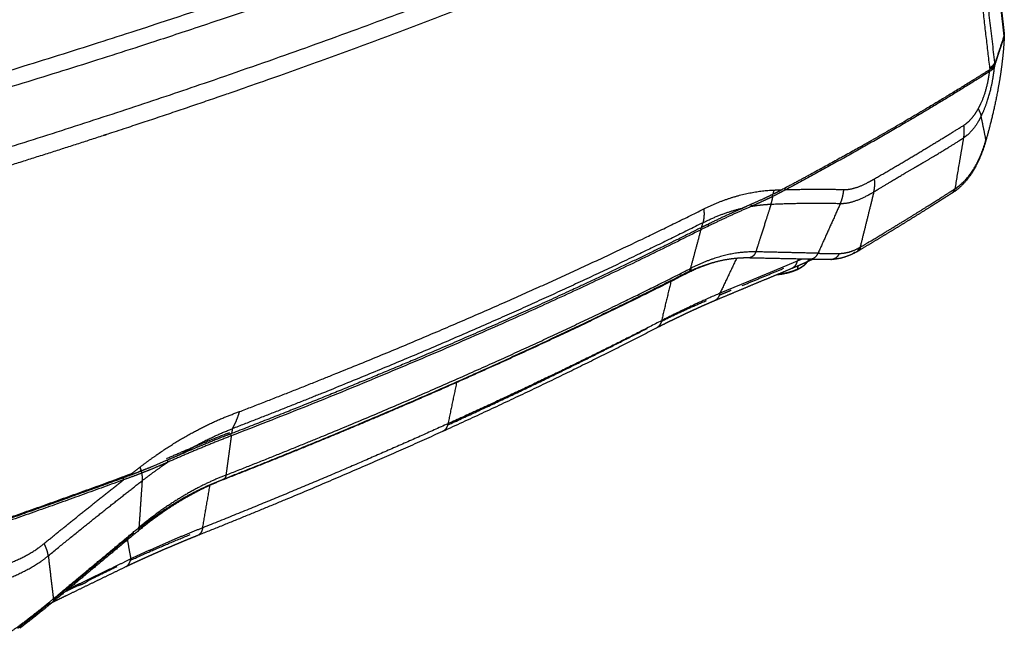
# Model space of a CAD drawing. Header units: millimetres. Extents: x 4946 to 6276, y -4769 to -3439.
# Tile 7 of 195: x 5320 to 5499, y -4423 to -4310. Entities that reach past the tile are written whole.
import ezdxf

# ---------------------------------------------------------------- set-up
doc = ezdxf.new("R2010")
doc.units = ezdxf.units.MM
doc.layers.add('ROXX_NEOmini_FIXTURE', color=7, linetype='Continuous', true_color=0x000000)

msp = doc.modelspace()

# ---------------------------------------------------------------- linework, layer by layer
at = {"layer": 'ROXX_NEOmini_FIXTURE', "color": 18, "lineweight": -3, "true_color": 0x000000}
for points, weights, knots in [([(5247.82, -4339.39), (5275.18, -4332.22), (5325.7, -4317.75), (5390.6, -4295.73), (5444.19, -4274.04), (5473.54, -4259.72), (5486.55, -4252.67)], [774.824815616, 787.144445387, 813.2131784, 856.39502506, 903.614281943, 937.772561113, 955.539384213], [-279.619889, -279.619889, -279.619889, -279.619889, -209.714671, -139.809945, -69.905219, 0, 0, 0, 0]), ([(5487.51, -4254.98), (5474.85, -4261.95), (5446.02, -4276.27), (5392.7, -4298.1), (5328.07, -4320.11), (5278.4, -4334.26), (5251.9, -4341.18)], [952.989632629, 935.746221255, 902.120991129, 855.077146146, 812.104683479, 786.507611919, 774.538956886], [0, 0, 0, 0, 69.031587, 138.062689, 207.09379, 276.125377, 276.125377, 276.125377, 276.125377]), ([(5493.1, -4260.04), (5494.13, -4268.9), (5495.16, -4277.74), (5496.19, -4286.54), (5497.21, -4295.31), (5498.23, -4304.04), (5499.26, -4312.73)], [961.963727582, 963.702908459, 965.405458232, 967.124249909, 968.841809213, 970.576816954, 972.341021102], [0.513099, 0.513099, 0.513099, 0.513099, 26.2121, 26.2121, 26.2121, 51.896187, 51.896187, 51.896187, 51.896187]), ([(5499.23, -4312.96), (5498.21, -4304.31), (5496.16, -4286.84), (5494.12, -4269.25), (5493.1, -4260.45)], [971.81788551, 970.031969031, 966.530679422, 963.150402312, 961.515042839], [-51.179683, -51.179683, -51.179683, -51.179683, -25.589817, 0, 0, 0, 0]), ([(5449.23, -4287.57), (5448.76, -4287.78), (5433.09, -4294.95), (5398.28, -4309.56), (5357.93, -4323.86), (5336.15, -4330.98), (5335.6, -4331.16)], [899.690315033, 899.217165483, 883.640678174, 853.536970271, 825.981347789, 812.91745501, 812.596475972], [0, 0, 0, 0, 2.042777, 67.286474, 132.530172, 134.174643, 134.174643, 134.174643, 134.174643]), ([(5494.53, -4326.27), (5495.1, -4325.26), (5495.95, -4323.14), (5496.45, -4320.69), (5496.59, -4319.52)], [955.369352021, 956.107518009, 957.217762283, 957.832626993, 957.996015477], [-7.185894, -7.185894, -7.185894, -7.185894, -3.298962, 0, 0, 0, 0]), ([(5496.37, -4319.33), (5496.38, -4319.36), (5496.41, -4319.41), (5496.45, -4319.48), (5496.51, -4319.5), (5496.56, -4319.51), (5496.59, -4319.52)], [957.993151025, 957.981181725, 957.954605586, 957.923681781, 957.941388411, 957.975143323, 957.996015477], [0.1872177, 0.1872177, 0.1872177, 0.1872177, 0.2687568, 0.3583425, 0.4479281, 0.5375137, 0.5375137, 0.5375137, 0.5375137]), ([(5495.06, -4327.62), (5494.63, -4328.49), (5493.63, -4330.1), (5492.47, -4331.15), (5491.9, -4331.52)], [957.171493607, 956.558379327, 955.200494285, 953.644063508, 952.878760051], [0, 0, 0, 0, 3.269531, 6.539078, 6.539078, 6.539078, 6.539078]), ([(5475.69, -4338.98), (5478.54, -4337.33), (5484.22, -4333.99), (5489.48, -4330.76), (5491.92, -4329.25)], [931.681910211, 935.046485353, 941.950065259, 948.697668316, 951.906626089], [0, 0, 0, 0, 13.762618, 27.525222, 27.525222, 27.525222, 27.525222]), ([(5490.35, -4340.76), (5491.63, -4339.94), (5493.88, -4337.51), (5495.35, -4333.93), (5495.91, -4331.99)], [959.60319576, 961.321241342, 964.765163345, 967.817427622, 969.1234472], [0, 0, 0, 0, 7.059971, 14.005589, 14.005589, 14.005589, 14.005589]), ([(5470.12, -4340.92), (5470.99, -4340.95), (5472.77, -4340.56), (5474.68, -4339.56), (5475.69, -4338.98)], [925.211909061, 926.218224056, 928.287164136, 930.496372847, 931.681910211], [0, 0, 0, 0, 4.385199, 8.770398, 8.770398, 8.770398, 8.770398]), ([(5473.2, -4351.33), (5474.66, -4350.46), (5477.55, -4348.73), (5481.83, -4346.13), (5485.34, -4343.94), (5488.11, -4342.19), (5489.48, -4341.32), (5490.17, -4340.88)], [938.057587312, 939.781361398, 943.254008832, 948.53973328, 953.009196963, 956.624141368, 958.444839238, 959.358510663], [0, 0, 0, 0, 7.240934, 14.48186, 21.722786, 25.343249, 28.963729, 28.963729, 28.963729, 28.963729]), ([(5457.24, -4342.17), (5456.83, -4342.37), (5456, -4342.77), (5454.71, -4343.36), (5453.82, -4343.76), (5453.37, -4343.96)], [911.105707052, 910.731753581, 909.99029839, 908.885703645, 908.147386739, 907.774978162], [0, 0, 0, 0, 1.716637, 3.43328, 5.149923, 5.149923, 5.149923, 5.149923]), ([(5469.5, -4343.44), (5470.45, -4343.47), (5472.52, -4343.02), (5474.58, -4341.93), (5475.57, -4341.36)], [925.502313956, 926.606329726, 928.970877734, 931.34936742, 932.511411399], [-9.52409, -9.52409, -9.52409, -9.52409, -4.762045, 0, 0, 0, 0]), ([(5462.54, -4353.54), (5462.51, -4353.55), (5462.21, -4353.68), (5461.91, -4353.8), (5461.64, -4353.91)], [931.639988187, 931.612502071, 931.363108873, 931.113677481, 930.891498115], [1.969059, 1.969059, 1.969059, 1.969059, 2.09906, 3.14859, 3.14859, 3.14859, 3.14859]), ([(5460.61, -4355.28), (5459.09, -4355.92), (5457.56, -4356.55), (5456.04, -4357.19), (5454.48, -4357.83), (5452.93, -4358.48), (5451.37, -4359.13), (5449.79, -4359.79), (5448.2, -4360.46), (5446.61, -4361.12)], [932.355838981, 931.113776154, 929.871033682, 928.62761531, 927.367799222, 926.107292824, 924.846102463, 923.568532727, 922.290256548, 921.011279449], [0.275365, 0.275365, 0.275365, 0.275365, 6.249498, 6.249498, 6.249498, 12.302407, 12.302407, 12.302407, 18.433911, 18.433911, 18.433911, 18.433911]), ([(5461.64, -4353.91), (5461.51, -4354.47), (5461.18, -4354.99), (5460.72, -4355.23), (5460.71, -4355.23)], [930.891498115, 931.197033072, 931.68825582, 932.226763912, 932.235542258], [0, 0, 0, 0, 2.110466, 2.145392, 2.145392, 2.145392, 2.145392]), ([(5441.01, -4356.31), (5428.76, -4362.55), (5402.4, -4375.1), (5372.8, -4387.48), (5356.95, -4393.7)], [904.119626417, 892.414388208, 869.752315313, 848.501434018, 838.211799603], [-101.499358, -101.499358, -101.499358, -101.499358, -50.749465, 0, 0, 0, 0]), ([(5441.61, -4356.14), (5429.35, -4362.38), (5416.27, -4368.61), (5402.42, -4374.78), (5388.22, -4381.12), (5373.16, -4387.42), (5357.34, -4393.62)], [903.597159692, 891.923027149, 880.576477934, 869.599839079, 858.619930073, 847.970035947, 837.730783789], [1.015546, 1.015546, 1.015546, 1.015546, 51.795023, 51.795023, 51.795023, 102.611173, 102.611173, 102.611173, 102.611173]), ([(5447.63, -4359.74), (5447.5, -4360.31), (5447.17, -4360.84), (5446.7, -4361.08), (5446.7, -4361.08)], [919.547454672, 919.851523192, 920.339990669, 920.874971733, 920.884382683], [-4.22792, -4.22792, -4.22792, -4.22792, -2.11396, -2.076162, -2.076162, -2.076162, -2.076162]), ([(5437.02, -4364.72), (5436.95, -4365.03), (5436.75, -4365.48), (5436.45, -4365.81), (5436.32, -4365.91)], [910.107205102, 910.268189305, 910.577737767, 910.939153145, 911.080755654], [-4.090412, -4.090412, -4.090412, -4.090412, -3.067809, -2.442945, -2.442945, -2.442945, -2.442945]), ([(5342.29, -4391.31), (5345.22, -4389.05), (5351.3, -4385.01), (5357.42, -4382.26), (5360.38, -4381.22)], [821.256807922, 822.910685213, 826.469617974, 830.271083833, 832.16802077], [0, 0, 0, 0, 9.689459, 19.378919, 19.378919, 19.378919, 19.378919]), ([(5349.49, -4389.07), (5349.94, -4388.8), (5353.06, -4386.96), (5356.22, -4385.42), (5359.08, -4384.32)], [826.270661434, 826.538218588, 828.409744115, 830.36000931, 832.171419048], [0, 0, 0, 0, 1.464141, 10.165653, 10.165653, 10.165653, 10.165653]), ([(5339.13, -4393.08), (5339.5, -4392.95), (5340.07, -4392.73), (5340.64, -4392.51), (5340.85, -4392.43)], [819.795828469, 820.012233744, 820.35770029, 820.709238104, 820.838977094], [0, 0, 0, 0, 1.101893, 1.740195, 1.740195, 1.740195, 1.740195]), ([(5357.93, -4392.72), (5357.9, -4392.93), (5357.79, -4393.29), (5357.58, -4393.5), (5357.43, -4393.58), (5357.42, -4393.59)], [836.689539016, 836.806603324, 837.077679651, 837.408116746, 837.607800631, 837.620894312], [0, 0, 0, 0, 0.699272, 1.398543, 1.447125, 1.447125, 1.447125, 1.447125]), ([(5353.7, -4402.3), (5353.59, -4402.89), (5353.3, -4403.43), (5352.87, -4403.66), (5352.86, -4403.67)], [844.52706882, 844.834718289, 845.332642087, 845.880805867, 845.892760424], [0, 0, 0, 0, 2.107035, 2.153923, 2.153923, 2.153923, 2.153923]), ([(5316.08, -4409.66), (5317.8, -4409.06), (5320.96, -4407.84), (5323.68, -4406.17), (5324.91, -4405.15)], [807.144296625, 808.069651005, 809.775538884, 811.219684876, 811.859197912], [0, 0, 0, 0, 4.385198, 8.770396, 8.770396, 8.770396, 8.770396]), ([(5316.11, -4412.34), (5317.8, -4411.74), (5321.2, -4410.42), (5324.31, -4408.49), (5325.66, -4407.38)], [807.973772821, 808.880789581, 810.739034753, 812.407312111, 813.109547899], [-9.52409, -9.52409, -9.52409, -9.52409, -4.762045, 0, 0, 0, 0]), ([(5339.73, -4409.39), (5339.74, -4409.38), (5340.21, -4409.13), (5340.53, -4408.57), (5340.64, -4407.96)], [836.72710065, 836.71666318, 836.201323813, 835.726662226, 835.427681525], [2.07028, 2.07028, 2.07028, 2.07028, 2.113914, 4.227829, 4.227829, 4.227829, 4.227829]), ([(5333.11, -4411.76), (5332.94, -4411.92), (5332.55, -4412.22), (5331.74, -4412.61), (5331.11, -4412.81), (5330.77, -4412.89)], [834.299326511, 834.035200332, 833.545869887, 832.940943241, 832.647453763, 832.522220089], [0, 0, 0, 0, 0.901749, 1.803499, 2.705247, 2.705247, 2.705247, 2.705247]), ([(5314.3, -4423.44), (5314.84, -4423.24), (5316.99, -4422.32), (5319.04, -4421.08), (5320.57, -4419.93)], [813.380593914, 813.674666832, 814.792501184, 815.791290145, 816.454495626], [0, 0, 0, 0, 1.550642, 6.202568, 6.202568, 6.202568, 6.202568])]:
    msp.add_rational_spline(points, weights, degree=3, knots=knots, dxfattribs=at)
for points, weights, degree in [([(5487.39, -4265.71), (5474.39, -4272.64), (5446.18, -4286.36), (5397.16, -4306.58), (5338.88, -4327.25), (5292.66, -4341.38), (5266.99, -4348.65)], [944.832465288, 927.939309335, 896.315863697, 853.616720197, 814.203657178, 789.42680778, 777.321247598], 3), ([(5491.98, -4271.13), (5493.92, -4287.46), (5495.67, -4302.38), (5497.49, -4317.89)], [950.977478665, 954.268398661, 957.205093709, 960.202528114], 3), ([(5496.65, -4318.89), (5493.94, -4295.82), (5491.2, -4272.52)], [958.074202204, 953.57290624, 949.071610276], 2), ([(5497.49, -4318.57), (5497.68, -4317.97), (5498.07, -4316.79), (5498.65, -4315.04), (5499.03, -4313.87), (5499.22, -4313.29)], [960.240129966, 961.541778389, 964.144236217, 968.048814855, 970.651384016, 971.952605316], 3), ([(5499.22, -4313.29), (5499.19, -4313.25), (5499.15, -4313.22)], [971.952605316, 971.948526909, 971.944448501], 2), ([(5499.23, -4312.98), (5499.25, -4313.03), (5499.25, -4313.09), (5499.25, -4313.14)], [972.644515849, 972.521814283, 972.402743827, 972.287566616], 3), ([(5496.62, -4319.17), (5492.85, -4321.56), (5485.01, -4326.37), (5472.43, -4333.64), (5463.51, -4338.51), (5458.89, -4340.96)], [958.042629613, 952.845693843, 942.563835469, 927.433312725, 917.54880523, 912.663168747], 3), ([(5496.59, -4319.52), (5479.55, -4330.3), (5459.55, -4340.95)], [957.996015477, 934.392032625, 913.376335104], 2), ([(5495.06, -4327.62), (5495.48, -4326.78), (5496.23, -4324.95), (5497.07, -4321.82), (5497.39, -4319.65), (5497.49, -4318.57)], [957.171493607, 957.771584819, 958.811257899, 959.846990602, 960.172936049, 960.240129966], 3), ([(5497.49, -4318.57), (5497.45, -4318.67), (5497.34, -4318.88), (5497.05, -4319.2), (5496.76, -4319.41), (5496.59, -4319.52)], [960.240129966, 959.994350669, 959.496891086, 958.749638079, 958.244437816, 957.996015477], 3), ([(5497.52, -4318.16), (5497.48, -4318.28), (5497.36, -4318.52), (5497.07, -4318.85), (5496.79, -4319.06), (5496.62, -4319.17)], [960.255609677, 959.99245022, 959.47747899, 958.749846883, 958.275023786, 958.042629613], 3), ([(5496.65, -4318.89), (5496.64, -4318.98), (5496.63, -4319.08), (5496.62, -4319.17)], [958.074202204, 958.064654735, 958.053777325, 958.042629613], 3), ([(5497.49, -4317.89), (5497.37, -4318.22), (5497.09, -4318.55), (5496.65, -4318.89)], [960.202528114, 959.436225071, 958.727230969, 958.074202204], 3), ([(5497.38, -4318.45), (5497.43, -4318.51), (5497.49, -4318.57)], [960.23016948, 960.235149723, 960.240129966], 2), ([(5497.49, -4317.89), (5497.5, -4317.98), (5497.51, -4318.07), (5497.52, -4318.16)], [960.202528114, 960.220218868, 960.237926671, 960.255609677], 3), ([(5491.92, -4329.25), (5492.24, -4329.04), (5492.87, -4328.55), (5493.74, -4327.56), (5494.28, -4326.73), (5494.53, -4326.27)], [951.906626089, 952.339816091, 953.173322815, 954.319360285, 955.02941416, 955.369352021], 3), ([(5494.53, -4326.27), (5494.83, -4326.91), (5495.01, -4327.36), (5495.06, -4327.62)], [955.369352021, 955.84809614, 956.448899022, 957.171493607], 3), ([(5495.93, -4331.9), (5495.5, -4329.77), (5495.06, -4327.62)], [969.187779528, 963.179636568, 957.171493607], 2), ([(5491.9, -4331.52), (5492.01, -4330.86), (5492.02, -4330.1), (5491.92, -4329.25)], [952.878760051, 952.413927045, 952.089727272, 951.906626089], 3), ([(5335.6, -4331.16), (5325.93, -4334.31), (5316.07, -4337.42), (5306.07, -4340.46)], [812.596475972, 806.942528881, 801.45319226, 796.146250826], 3), ([(5483.76, -4336.48), (5484.62, -4335.98), (5486.38, -4334.95), (5489.1, -4333.29), (5490.96, -4332.12), (5491.9, -4331.52)], [942.360778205, 943.468501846, 945.724654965, 949.22463946, 951.646443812, 952.878760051], 3), ([(5490.35, -4340.76), (5491.12, -4336.16), (5491.9, -4331.52)], [959.60319576, 956.240977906, 952.878760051], 2), ([(5495.93, -4331.99), (5495.94, -4331.96), (5495.94, -4331.93), (5495.93, -4331.9)], [969.455019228, 969.36567251, 969.276592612, 969.187779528], 3), ([(5475.57, -4341.36), (5476.51, -4340.78), (5478.37, -4339.64), (5481.1, -4338.01), (5482.88, -4336.98), (5483.76, -4336.48)], [932.511411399, 933.578317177, 935.730458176, 939.014839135, 941.239258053, 942.360778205], 3), ([(5475.57, -4341.36), (5475.75, -4340.64), (5475.79, -4339.85), (5475.69, -4338.98)], [932.511411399, 932.127908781, 931.851497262, 931.681910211], 3), ([(5444.68, -4344.45), (5448.83, -4342.38), (5453.11, -4341.2), (5457.36, -4341.02)], [898.129827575, 902.160851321, 906.506439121, 911.017341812], 3), ([(5459.55, -4340.95), (5458.44, -4341.57), (5457.24, -4342.17)], [913.376335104, 911.847331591, 911.105707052], 2), ([(5458.89, -4340.96), (5458.72, -4341.05), (5458.36, -4341.24), (5457.83, -4341.51), (5457.47, -4341.69), (5457.29, -4341.77)], [912.663168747, 912.48165499, 912.125265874, 911.58733803, 911.234253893, 911.058440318], 3), ([(5457.36, -4341.02), (5457.34, -4341.28), (5457.31, -4341.53), (5457.29, -4341.77)], [911.017341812, 911.018042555, 911.033773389, 911.058440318], 3), ([(5457.36, -4341.02), (5457.87, -4341), (5458.38, -4340.98), (5458.89, -4340.96)], [911.017341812, 911.562271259, 912.111128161, 912.663168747], 3), ([(5459.37, -4340.71), (5459.46, -4340.83), (5459.55, -4340.95)], [913.448475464, 913.412405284, 913.376335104], 2), ([(5459.55, -4340.95), (5463.18, -4340.84), (5466.82, -4340.83), (5470.12, -4340.92)], [913.376335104, 917.327567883, 921.407729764, 925.211909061], 3), ([(5469.5, -4343.44), (5469.84, -4342.68), (5470.04, -4341.84), (5470.12, -4340.92)], [925.502313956, 925.276502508, 925.179798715, 925.211909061], 3), ([(5489.92, -4341.45), (5490.06, -4341.32), (5490.15, -4341.13), (5490.17, -4340.88)], [960.112202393, 959.833837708, 959.58260905, 959.358510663], 3), ([(5489.95, -4341.47), (5490.14, -4341.33), (5490.28, -4341.1), (5490.35, -4340.76)], [960.454100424, 960.103522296, 959.819886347, 959.60319576], 3), ([(5490.76, -4340.48), (5490.56, -4340.68), (5490.35, -4340.86), (5490.15, -4341.03)], [963.32370058, 963.022431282, 962.722294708, 962.423598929], 3), ([(5490.17, -4340.88), (5490.23, -4340.84), (5490.29, -4340.8), (5490.35, -4340.76)], [959.358510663, 959.438926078, 959.520618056, 959.60319576], 3), ([(5457.29, -4341.77), (5456.72, -4342.05), (5455.55, -4342.6), (5453.7, -4343.43), (5452.43, -4343.99), (5451.79, -4344.28)], [911.058440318, 910.512209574, 909.424683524, 907.791829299, 906.694783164, 906.140689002], 3), ([(5456.91, -4343.57), (5457.05, -4343.14), (5457.16, -4342.67), (5457.24, -4342.17)], [911.505037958, 911.31907811, 911.186071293, 911.105707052], 3), ([(5457.06, -4341.88), (5457.15, -4342.03), (5457.24, -4342.17)], [911.174249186, 911.139978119, 911.105707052], 2), ([(5475.57, -4341.36), (5474.32, -4346.39), (5473.08, -4351.39)], [932.511411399, 935.214851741, 937.918292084], 2), ([(5489.74, -4341.56), (5489.77, -4341.55), (5489.79, -4341.54), (5489.81, -4341.54)], [960.803766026, 960.763646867, 960.724226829, 960.685505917], 3), ([(5360.38, -4381.22), (5376.53, -4375), (5406.13, -4362.84), (5432.35, -4350.6), (5444.68, -4344.45)], [832.16802077, 842.630407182, 863.885935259, 886.374300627, 898.129827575], 3), ([(5453.37, -4343.96), (5448.61, -4346.01), (5444.2, -4348.21)], [907.774978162, 903.206465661, 899.512634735], 2), ([(5451.79, -4344.28), (5450.93, -4344.65), (5449.24, -4345.42), (5446.74, -4346.59), (5445.12, -4347.39), (5444.31, -4347.79)], [906.140689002, 905.404729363, 903.916968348, 901.642132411, 900.096786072, 899.316685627], 3), ([(5444.54, -4346.94), (5446.98, -4345.71), (5449.38, -4344.83), (5451.79, -4344.28)], [898.916078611, 901.279982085, 903.679767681, 906.140689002], 3), ([(5444.68, -4344.45), (5444.79, -4345.35), (5444.74, -4346.18), (5444.54, -4346.94)], [898.129827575, 898.299545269, 898.563022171, 898.916078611], 3), ([(5453.22, -4343.65), (5453.29, -4343.8), (5453.37, -4343.96)], [907.82364531, 907.799311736, 907.774978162], 2), ([(5453.37, -4343.96), (5454.55, -4343.75), (5455.72, -4343.63), (5456.91, -4343.57)], [907.774978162, 909.001477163, 910.243999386, 911.505037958], 3), ([(5456.91, -4343.57), (5456.6, -4344.54), (5455.98, -4346.47), (5455.06, -4349.35), (5454.45, -4351.27), (5454.14, -4352.23)], [911.505037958, 911.911003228, 912.723006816, 913.940889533, 914.753106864, 915.159126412], 3), ([(5456.91, -4343.57), (5461.12, -4343.39), (5465.14, -4343.34), (5469.5, -4343.44)], [911.505037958, 916.034484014, 920.492633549, 925.502313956], 3), ([(5469.5, -4343.44), (5468.16, -4346.42), (5466.81, -4349.43), (5465.44, -4352.49)], [925.502313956, 926.388996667, 927.288412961, 928.200498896], 3), ([(5444.31, -4347.79), (5436.08, -4351.93), (5418.76, -4360.24), (5390.31, -4372.74), (5369.72, -4381.03), (5358.96, -4385.19)], [899.316685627, 891.421947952, 875.956135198, 853.70375572, 839.547826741, 832.63575754], 3), ([(5444.54, -4346.94), (5432.17, -4353.14), (5405, -4365.88), (5374.75, -4378.28), (5359.08, -4384.32)], [898.916078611, 887.108685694, 863.801287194, 842.271874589, 832.171419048], 3), ([(5444.05, -4347.93), (5444.12, -4348.07), (5444.2, -4348.21)], [899.548535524, 899.530585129, 899.512634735], 2), ([(5444.31, -4347.79), (5444.39, -4347.51), (5444.46, -4347.22), (5444.54, -4346.94)], [899.316685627, 899.183208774, 899.049555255, 898.916078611], 3), ([(5445.59, -4347.53), (5445.56, -4347.36), (5445.52, -4347.19)], [819.250467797, 819.199670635, 819.148873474], 2), ([(5444.2, -4348.21), (5405.97, -4367.45), (5358.9, -4385.61)], [899.512634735, 862.225744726, 832.862985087], 2), ([(5442.31, -4355.23), (5442.94, -4352.9), (5443.57, -4350.56), (5444.2, -4348.21)], [902.807377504, 901.709346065, 900.610651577, 899.512634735], 3), ([(5469.35, -4352.51), (5470.52, -4352.49), (5471.69, -4352.17), (5472.92, -4351.48)], [933.164582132, 934.785971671, 936.268493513, 937.736303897], 3), ([(5472.55, -4352.17), (5472.75, -4352.01), (5472.87, -4351.78), (5472.92, -4351.48)], [938.437803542, 938.16855152, 937.934718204, 937.736303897], 3), ([(5472.71, -4352.06), (5472.88, -4351.91), (5473, -4351.69), (5473.08, -4351.39)], [938.520593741, 938.275980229, 938.07521617, 937.918292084], 3), ([(5472.72, -4352.08), (5472.98, -4351.92), (5473.14, -4351.67), (5473.2, -4351.33)], [938.916331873, 938.582237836, 938.296001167, 938.057587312], 3), ([(5472.92, -4351.48), (5472.98, -4351.45), (5473.03, -4351.42), (5473.08, -4351.39)], [937.736303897, 937.796457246, 937.857962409, 937.918292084], 3), ([(5473.08, -4351.39), (5473.12, -4351.37), (5473.16, -4351.35), (5473.2, -4351.33)], [937.918292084, 937.964481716, 938.010719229, 938.057587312], 3), ([(5449.47, -4353.55), (5446.71, -4353.93), (5443.87, -4354.86), (5441.01, -4356.31)], [912.770962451, 909.798600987, 906.893356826, 904.119626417], 3), ([(5449.47, -4353.55), (5447.04, -4353.89), (5444.36, -4354.74), (5441.61, -4356.14)], [912.770870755, 909.546712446, 906.50608684, 903.597098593], 3), ([(5454.14, -4352.23), (5450.37, -4352.15), (5446.34, -4353.18), (5442.31, -4355.23)], [915.159126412, 910.894905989, 906.721803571, 902.807377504], 3), ([(5450.64, -4353.41), (5449.13, -4356.58), (5447.63, -4359.74)], [917.971934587, 918.75969463, 919.547454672], 2), ([(5452.78, -4353.34), (5451.7, -4353.32), (5450.59, -4353.39), (5449.48, -4353.55)], [916.447053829, 915.215623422, 913.990989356, 912.777532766], 3), ([(5454.14, -4352.23), (5453.93, -4352.87), (5453.48, -4353.24), (5452.78, -4353.34)], [915.159126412, 915.4293155, 915.85853304, 916.447053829], 3), ([(5463.91, -4353.58), (5460.25, -4353.5), (5456.56, -4353.42), (5452.82, -4353.34)], [929.294509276, 925.028809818, 920.761848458, 916.486643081], 3), ([(5465.44, -4352.49), (5461.68, -4352.4), (5457.96, -4352.31), (5454.17, -4352.23)], [928.200498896, 923.82107277, 919.521159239, 915.1985907], 3), ([(5462, -4353.63), (5462.01, -4353.6), (5462.01, -4353.57), (5462.02, -4353.54)], [931.078070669, 931.058993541, 931.03992713, 931.020867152], 3), ([(5463.91, -4353.58), (5464.64, -4353.49), (5465.15, -4353.13), (5465.44, -4352.49)], [929.294509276, 928.754238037, 928.389832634, 928.200498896], 3), ([(5465.44, -4352.49), (5466.79, -4352.53), (5468.15, -4352.52), (5469.35, -4352.51)], [928.200498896, 929.793239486, 931.518070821, 933.164582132], 3), ([(5467.75, -4353.61), (5468.52, -4353.52), (5469.05, -4353.15), (5469.35, -4352.51)], [934.143395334, 933.64897148, 933.32266517, 933.164582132], 3), ([(5357.93, -4392.72), (5373.79, -4386.5), (5403.53, -4374.08), (5430.04, -4361.47), (5442.31, -4355.23)], [836.689539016, 846.966152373, 868.298748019, 891.081255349, 902.807377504], 3), ([(5442.31, -4355.23), (5442.26, -4355.44), (5442.08, -4355.81), (5441.81, -4356.04), (5441.64, -4356.13)], [902.807377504, 902.908148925, 903.141711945, 903.416637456, 903.575875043], 3), ([(5461.64, -4353.91), (5457, -4355.84), (5452.33, -4357.78), (5447.63, -4359.74)], [930.891498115, 927.115194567, 923.336345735, 919.547454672], 3), ([(5451.68, -4358.34), (5454.2, -4357.29), (5456.71, -4356.25), (5459.21, -4355.21)], [927.626862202, 929.671919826, 931.710652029, 933.752055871], 3), ([(5461.64, -4353.91), (5461.68, -4353.88), (5461.76, -4353.82), (5461.88, -4353.73), (5461.96, -4353.66), (5462, -4353.63)], [930.891498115, 930.912203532, 930.953440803, 931.015699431, 931.057299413, 931.078070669], 3), ([(5461.79, -4354.78), (5461.73, -4355.1), (5461.66, -4355.41)], [955.740367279, 955.906616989, 956.072866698], 2), ([(5463.48, -4354.05), (5463.03, -4354.7), (5462.05, -4355.22)], [941.188278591, 927.952379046, 947.29105856], 2), ([(5468.56, -4353.56), (5468.29, -4353.6), (5468.02, -4353.61), (5467.75, -4353.61)], [935.229433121, 934.8670089, 934.504588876, 934.143395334], 3), ([(5461.5, -4355.48), (5460.08, -4356.09), (5458.12, -4356.32)], [948.439618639, 886.63658584, 877.394605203], 2), ([(5461.51, -4355.51), (5461.56, -4355.52), (5461.59, -4355.5)], [921.659743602, 854.605952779, 848.426295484], 2), ([(5461.6, -4355.5), (5461.64, -4355.48), (5461.66, -4355.41)], [847.910459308, 844.324507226, 956.072866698], 2), ([(5438.73, -4357.6), (5437.87, -4361.17), (5437.02, -4364.72)], [906.442347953, 908.274776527, 910.107205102], 2), ([(5447.63, -4359.74), (5443.95, -4361.32), (5440.42, -4362.98), (5437.02, -4364.72)], [919.547454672, 916.536874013, 913.379602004, 910.107205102], 3), ([(5447.54, -4360.07), (5448.24, -4359.78), (5448.95, -4359.48), (5449.64, -4359.19)], [924.284809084, 924.849784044, 925.414668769, 925.980251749], 3), ([(5437.07, -4364.78), (5439.69, -4363.49), (5442.39, -4362.25), (5445.18, -4361.06)], [915.288135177, 917.726003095, 920.095659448, 922.384245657], 3), ([(5437.02, -4364.72), (5418.68, -4374.18), (5398.24, -4383.42)], [910.107205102, 892.217040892, 876.244191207], 2), ([(5398.2, -4383.64), (5417.22, -4374.97), (5434.41, -4366.11)], [880.908054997, 895.994544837, 912.779715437], 2), ([(5399.8, -4375.95), (5399.02, -4379.69), (5398.24, -4383.42)], [872.405749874, 874.324970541, 876.244191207], 2), ([(5359.08, -4384.32), (5359.64, -4383.38), (5360.08, -4382.34), (5360.38, -4381.22)], [832.171419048, 832.059084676, 832.056129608, 832.16802077], 3), ([(5398.24, -4383.42), (5377.02, -4393.01), (5353.7, -4402.3)], [876.244191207, 859.411553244, 844.52706882], 2), ([(5398.24, -4383.42), (5398.03, -4384.43), (5397.32, -4384.79)], [876.244191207, 823.638114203, 873.084018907], 2), ([(5347.1, -4389.76), (5352.7, -4387.26), (5358.62, -4384.98)], [825.128006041, 828.633029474, 832.962884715], 2), ([(5358.9, -4385.61), (5352.99, -4387.9), (5347.4, -4390.39)], [832.862985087, 828.571938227, 825.043704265], 2), ([(5358.96, -4385.19), (5357.88, -4385.6), (5355.75, -4386.44), (5352.6, -4387.73), (5350.52, -4388.62), (5349.49, -4389.07)], [832.63575754, 831.953172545, 830.571277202, 828.449215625, 827.002271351, 826.270661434], 3), ([(5358.9, -4385.61), (5358.58, -4387.99), (5358.25, -4390.36), (5357.93, -4392.72)], [832.862985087, 834.138419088, 835.414088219, 836.689539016], 3), ([(5358.75, -4385.27), (5358.82, -4385.44), (5358.9, -4385.61)], [832.917187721, 832.890086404, 832.862985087], 2), ([(5359.08, -4384.32), (5359.04, -4384.61), (5359, -4384.9), (5358.96, -4385.19)], [832.171419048, 832.326115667, 832.48106068, 832.63575754], 3), ([(5349.49, -4389.07), (5348.69, -4389.42), (5347.13, -4390.1), (5344.89, -4391.06), (5343.33, -4391.69), (5342.55, -4392.01)], [826.270661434, 825.709509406, 824.604746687, 823.056165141, 822.028778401, 821.526464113], 3), ([(5347.4, -4390.39), (5346.89, -4390.62), (5345.85, -4391.06), (5344.27, -4391.73), (5343.19, -4392.16), (5342.65, -4392.37)], [825.043704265, 824.663797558, 823.906765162, 822.781432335, 822.04189586, 821.677780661], 3), ([(5342.76, -4393.72), (5344.33, -4392.51), (5345.87, -4391.4), (5347.4, -4390.39)], [822.379452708, 823.262174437, 824.146842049, 825.043704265], 3), ([(5347.24, -4390.05), (5347.32, -4390.22), (5347.4, -4390.39)], [825.089902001, 825.066803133, 825.043704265], 2), ([(5340.28, -4392.88), (5333.35, -4395.43), (5319.14, -4400.52), (5296.93, -4408.1), (5281.54, -4413.11), (5273.66, -4415.6)], [820.125630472, 816.057728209, 808.063217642, 796.442822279, 788.954971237, 785.284002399], 3), ([(5342.65, -4392.37), (5341.07, -4392.99), (5339.41, -4393.56)], [821.677780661, 820.290763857, 819.639791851], 2), ([(5340.28, -4392.88), (5340.95, -4392.35), (5341.62, -4391.83), (5342.29, -4391.31)], [820.125630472, 820.501946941, 820.8790277, 821.256807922], 3), ([(5342.55, -4392.01), (5342.3, -4392.1), (5341.8, -4392.3), (5341.04, -4392.59), (5340.53, -4392.78), (5340.28, -4392.88)], [821.526464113, 821.367973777, 821.052625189, 820.589101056, 820.277549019, 820.125630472], 3), ([(5357.93, -4392.72), (5352.57, -4394.82), (5347.26, -4398), (5342.23, -4402.17)], [836.689539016, 833.268481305, 830.119762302, 827.457285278], 3), ([(5342.29, -4391.31), (5342.39, -4391.55), (5342.48, -4391.78), (5342.55, -4392.01)], [821.256807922, 821.340329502, 821.432571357, 821.526464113], 3), ([(5342.35, -4391.83), (5342.4, -4391.81), (5342.44, -4391.8), (5342.48, -4391.78)], [821.807748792, 821.835395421, 821.863104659, 821.890876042], 3), ([(5342.47, -4392.04), (5342.56, -4392.21), (5342.65, -4392.37)], [821.758363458, 821.71807206, 821.677780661], 2), ([(5342.76, -4393.72), (5342.79, -4393.29), (5342.76, -4392.84), (5342.65, -4392.37)], [822.379452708, 822.122817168, 821.889038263, 821.677780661], 3), ([(5273.65, -4415.38), (5307.88, -4404.54), (5339.13, -4393.08)], [785.590847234, 801.311028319, 819.795828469], 2), ([(5339.41, -4393.56), (5308.14, -4405.05), (5273.88, -4415.9)], [819.639791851, 801.13465455, 785.415127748], 2), ([(5324.91, -4405.15), (5329.57, -4401.34), (5334.51, -4397.38), (5339.41, -4393.56)], [811.859197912, 814.279978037, 816.929998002, 819.639791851], 3), ([(5325.66, -4407.38), (5331.75, -4402.37), (5337.34, -4397.93), (5342.76, -4393.72)], [813.109547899, 816.29591081, 819.331640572, 822.379452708], 3), ([(5339.23, -4393.26), (5339.32, -4393.41), (5339.41, -4393.56)], [819.738362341, 819.689077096, 819.639791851], 2), ([(5357.34, -4393.62), (5352.11, -4395.67), (5346.86, -4398.83), (5341.9, -4402.95)], [837.730834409, 834.196674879, 830.974617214, 828.238982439], 3), ([(5356.95, -4393.7), (5351.9, -4395.68), (5346.9, -4398.64), (5342.16, -4402.44)], [838.211799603, 834.989071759, 832.028415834, 829.485047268], 3), ([(5342.18, -4402.21), (5342.25, -4401.27), (5342.38, -4399.39), (5342.57, -4396.56), (5342.7, -4394.67), (5342.76, -4393.72)], [827.432506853, 826.870999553, 825.748020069, 824.063681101, 822.940843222, 822.379452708], 3), ([(5353.7, -4402.3), (5354.36, -4398.46), (5355.02, -4394.6)], [844.52706882, 842.558940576, 840.590812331], 2), ([(5341.84, -4402.99), (5336.73, -4407.24), (5331.6, -4411.51), (5326.43, -4415.81)], [828.205953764, 825.524459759, 822.840452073, 820.16262656], 3), ([(5326.59, -4415.18), (5331.87, -4410.78), (5337.03, -4406.48), (5342.18, -4402.21)], [819.308176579, 822.038217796, 824.724458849, 827.432506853], 3), ([(5341.21, -4403.21), (5336.36, -4407.25), (5331.5, -4411.28), (5326.61, -4415.35)], [828.984331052, 826.437134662, 823.900451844, 821.362982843], 3), ([(5340.6, -4408.18), (5344.13, -4406.56), (5347.75, -4405.02), (5351.44, -4403.53)], [839.959473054, 842.537722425, 845.019856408, 847.421522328], 3), ([(5353.7, -4402.3), (5349.22, -4404.08), (5344.86, -4405.97), (5340.64, -4407.96)], [844.52706882, 841.62497656, 838.593159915, 835.427681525], 3), ([(5341.9, -4402.95), (5341.88, -4402.96), (5341.81, -4403.02), (5341.84, -4402.99)], [828.238026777, 828.251955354, 828.290593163, 828.206062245], 3), ([(5342.23, -4402.17), (5342.21, -4402.52), (5342.11, -4402.78), (5341.9, -4402.95)], [827.457285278, 827.677096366, 827.937342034, 828.238026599], 3), ([(5342.18, -4402.21), (5342.16, -4402.53), (5342.07, -4402.77), (5341.9, -4402.94)], [827.432506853, 827.625595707, 827.854692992, 828.119896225], 3), ([(5342.23, -4402.17), (5342.21, -4402.19), (5342.18, -4402.21)], [827.457285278, 827.444896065, 827.432506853], 2), ([(5325.66, -4407.38), (5325.58, -4406.73), (5325.33, -4405.98), (5324.91, -4405.15)], [813.109547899, 812.590506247, 812.173954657, 811.859197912], 3), ([(5340.02, -4404.5), (5340.34, -4406.24), (5340.64, -4407.96)], [832.401588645, 833.914635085, 835.427681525], 2), ([(5325.66, -4407.38), (5325.96, -4409.95), (5326.27, -4412.55), (5326.59, -4415.18)], [813.109547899, 815.144254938, 817.210478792, 819.308176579], 3), ([(5340.64, -4407.96), (5336.86, -4409.79), (5333.05, -4411.63), (5329.22, -4413.49)], [835.427681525, 832.542287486, 829.652292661, 826.760124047], 3), ([(5333.11, -4411.76), (5334.8, -4410.94), (5336.48, -4410.12), (5338.16, -4409.31)], [834.299326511, 835.582556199, 836.870134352, 838.152220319], 3), ([(5327.36, -4414.54), (5328.5, -4413.99), (5329.63, -4413.44), (5330.77, -4412.89)], [829.943934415, 830.803955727, 831.663561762, 832.522220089], 3), ([(5325.92, -4415.92), (5324.05, -4417.48), (5322.15, -4419), (5320.06, -4420.6)], [821.009391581, 820.045125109, 819.133260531, 818.211600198], 3), ([(5320.57, -4419.93), (5322.59, -4418.4), (5324.67, -4416.78), (5326.59, -4415.18)], [816.454495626, 817.334794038, 818.316833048, 819.308176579], 3), ([(5326.59, -4415.18), (5326.63, -4415.48), (5326.57, -4415.69), (5326.43, -4415.81)], [819.308176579, 819.552266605, 819.837136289, 820.162634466], 3), ([(5320.47, -4420.54), (5320.6, -4420.44), (5320.64, -4420.24), (5320.57, -4419.93)], [817.392878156, 817.030987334, 816.718195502, 816.454495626], 3)]:
    msp.add_rational_spline(points, weights, degree=degree, dxfattribs=at)
at = {"layer": 'ROXX_NEOmini_FIXTURE', "color": 18, "true_color": 0x000000}
for points, weights, knots in [([(5499.25, -4313.14), (5499.19, -4314.61), (5499.06, -4316.16), (5498.87, -4317.73), (5498.68, -4319.4), (5498.42, -4321.08), (5498.11, -4322.73), (5497.5, -4326.08), (5496.71, -4329.23), (5495.93, -4332.01)], [972.287580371, 972.793126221, 973.124184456, 973.267964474, 973.420004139, 973.364149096, 973.116754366, 972.614297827, 971.334140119, 969.522782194], [0.242219, 0.242219, 0.242219, 0.242219, 4.785945, 4.785945, 4.785945, 9.587698, 9.587698, 9.587698, 19.349762, 19.349762, 19.349762, 19.349762]), ([(5499.25, -4313.14), (5499.19, -4314.61), (5499.06, -4316.16), (5498.87, -4317.73), (5498.68, -4319.4), (5498.42, -4321.08), (5498.11, -4322.73), (5497.5, -4326.08), (5496.71, -4329.23), (5495.93, -4332.01)], [972.287580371, 972.793126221, 973.124184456, 973.267964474, 973.420004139, 973.364149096, 973.116754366, 972.614297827, 971.334140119, 969.522782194], [0.242219, 0.242219, 0.242219, 0.242219, 4.785945, 4.785945, 4.785945, 9.587698, 9.587698, 9.587698, 19.349762, 19.349762, 19.349762, 19.349762]), ([(5495.93, -4332.01), (5495.34, -4334.08), (5494.56, -4336.01), (5493.56, -4337.63), (5492.59, -4339.19), (5491.37, -4340.54), (5489.94, -4341.47)], [969.522787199, 968.216288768, 966.695911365, 965.142577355, 963.645946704, 962.027578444, 960.46851886], [0.210622, 0.210622, 0.210622, 0.210622, 7.426108, 7.426108, 7.426108, 14.407148, 14.407148, 14.407148, 14.407148]), ([(5495.93, -4332.01), (5495.34, -4334.08), (5494.56, -4336.01), (5493.56, -4337.63), (5492.59, -4339.19), (5491.37, -4340.54), (5489.94, -4341.47)], [969.522787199, 968.216288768, 966.695911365, 965.142577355, 963.645946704, 962.027578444, 960.46851886], [0.210622, 0.210622, 0.210622, 0.210622, 7.426108, 7.426108, 7.426108, 14.407148, 14.407148, 14.407148, 14.407148]), ([(5489.81, -4341.54), (5489.14, -4341.97), (5488.45, -4342.41), (5487.77, -4342.84), (5487.08, -4343.28), (5486.39, -4343.72), (5485.7, -4344.15), (5484.31, -4345.03), (5482.9, -4345.91), (5481.48, -4346.78), (5480.05, -4347.66), (5478.61, -4348.54), (5477.15, -4349.42), (5475.69, -4350.31), (5474.21, -4351.19), (5472.72, -4352.08)], [960.304942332, 959.402464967, 958.50186885, 957.601918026, 956.701756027, 955.802968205, 954.905909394, 953.111397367, 951.323147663, 949.541179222, 947.758688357, 945.982149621, 944.211805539, 942.439534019, 940.674395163, 938.916348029], [0.28575, 0.28575, 0.28575, 0.28575, 3.924733, 3.924733, 3.924733, 7.564655, 7.564655, 7.564655, 14.845561, 14.845561, 14.845561, 22.128975, 22.128975, 22.128975, 29.415778, 29.415778, 29.415778, 29.415778]), ([(5489.81, -4341.54), (5489.14, -4341.97), (5488.45, -4342.41), (5487.77, -4342.84), (5487.08, -4343.28), (5486.39, -4343.72), (5485.7, -4344.15), (5484.31, -4345.03), (5482.9, -4345.91), (5481.48, -4346.78), (5480.05, -4347.66), (5478.61, -4348.54), (5477.15, -4349.42), (5475.69, -4350.31), (5474.21, -4351.19), (5472.72, -4352.08)], [960.304942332, 959.402464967, 958.50186885, 957.601918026, 956.701756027, 955.802968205, 954.905909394, 953.111397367, 951.323147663, 949.541179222, 947.758688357, 945.982149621, 944.211805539, 942.439534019, 940.674395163, 938.916348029], [0.28575, 0.28575, 0.28575, 0.28575, 3.924733, 3.924733, 3.924733, 7.564655, 7.564655, 7.564655, 14.845561, 14.845561, 14.845561, 22.128975, 22.128975, 22.128975, 29.415778, 29.415778, 29.415778, 29.415778]), ([(5489.94, -4341.47), (5489.9, -4341.49), (5489.87, -4341.51), (5489.84, -4341.53), (5489.83, -4341.53), (5489.82, -4341.54), (5489.82, -4341.54)], [960.468542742, 960.480876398, 960.506522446, 960.530382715, 960.538991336, 960.545938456, 960.551414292], [0.0092262, 0.0092262, 0.0092262, 0.0092262, 0.1275482, 0.1275482, 0.1275482, 0.1576673, 0.1576673, 0.1576673, 0.1576673]), ([(5489.94, -4341.47), (5489.9, -4341.49), (5489.87, -4341.51), (5489.84, -4341.53), (5489.83, -4341.53), (5489.82, -4341.54), (5489.82, -4341.54)], [960.468542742, 960.480876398, 960.506522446, 960.530382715, 960.538991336, 960.545938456, 960.551414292], [0.0092262, 0.0092262, 0.0092262, 0.0092262, 0.1275482, 0.1275482, 0.1275482, 0.1576673, 0.1576673, 0.1576673, 0.1576673]), ([(5464.5, -4353.58), (5464.26, -4353.69), (5464.02, -4353.8), (5463.78, -4353.91), (5463.29, -4354.13), (5462.79, -4354.35), (5462.29, -4354.57), (5461.74, -4354.81), (5461.17, -4355.05), (5460.61, -4355.28)], [935.598404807, 935.389948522, 935.18252335, 934.976072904, 934.552992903, 934.134110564, 933.718783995, 933.260946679, 932.807264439, 932.356984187], [8.174653, 8.174653, 8.174653, 8.174653, 9.148459, 9.148459, 9.148459, 11.143991, 11.143991, 11.143991, 13.344293, 13.344293, 13.344293, 13.344293]), ([(5464.5, -4353.58), (5464.26, -4353.69), (5464.02, -4353.8), (5463.78, -4353.91), (5463.29, -4354.13), (5462.79, -4354.35), (5462.29, -4354.57), (5461.74, -4354.81), (5461.17, -4355.05), (5460.61, -4355.28)], [935.598404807, 935.389948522, 935.18252335, 934.976072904, 934.552992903, 934.134110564, 933.718783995, 933.260946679, 932.807264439, 932.356984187], [8.174653, 8.174653, 8.174653, 8.174653, 9.148459, 9.148459, 9.148459, 11.143991, 11.143991, 11.143991, 13.344293, 13.344293, 13.344293, 13.344293]), ([(5446.61, -4361.12), (5446.06, -4361.36), (5445.52, -4361.6), (5444.98, -4361.83), (5444.45, -4362.06), (5443.93, -4362.3), (5443.42, -4362.53), (5442.87, -4362.78), (5442.32, -4363.03), (5441.78, -4363.28), (5441.19, -4363.56), (5440.6, -4363.84), (5440.02, -4364.12), (5439.38, -4364.42), (5438.74, -4364.73), (5438.11, -4365.05), (5437.41, -4365.39), (5436.72, -4365.74), (5436.04, -4366.09)], [920.986029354, 920.527441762, 920.065572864, 919.600627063, 919.15072251, 918.697843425, 918.242145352, 917.759744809, 917.274117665, 916.785458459, 916.251834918, 915.714494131, 915.173674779, 914.579855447, 913.981713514, 913.379550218, 912.717047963, 912.049392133, 911.376803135], [0.276681, 0.276681, 0.276681, 0.276681, 2.423289, 2.423289, 2.423289, 4.500378, 4.500378, 4.500378, 6.699119, 6.699119, 6.699119, 9.100105, 9.100105, 9.100105, 11.736301, 11.736301, 11.736301, 14.636601, 14.636601, 14.636601, 14.636601]), ([(5446.61, -4361.12), (5446.06, -4361.36), (5445.52, -4361.6), (5444.98, -4361.83), (5444.45, -4362.06), (5443.93, -4362.3), (5443.42, -4362.53), (5442.87, -4362.78), (5442.32, -4363.03), (5441.78, -4363.28), (5441.19, -4363.56), (5440.6, -4363.84), (5440.02, -4364.12), (5439.38, -4364.42), (5438.74, -4364.73), (5438.11, -4365.05), (5437.41, -4365.39), (5436.72, -4365.74), (5436.04, -4366.09)], [920.986029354, 920.527441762, 920.065572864, 919.600627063, 919.15072251, 918.697843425, 918.242145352, 917.759744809, 917.274117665, 916.785458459, 916.251834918, 915.714494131, 915.173674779, 914.579855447, 913.981713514, 913.379550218, 912.717047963, 912.049392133, 911.376803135], [0.276681, 0.276681, 0.276681, 0.276681, 2.423289, 2.423289, 2.423289, 4.500378, 4.500378, 4.500378, 6.699119, 6.699119, 6.699119, 9.100105, 9.100105, 9.100105, 11.736301, 11.736301, 11.736301, 14.636601, 14.636601, 14.636601, 14.636601]), ([(5352.76, -4403.71), (5352.05, -4404), (5351.33, -4404.29), (5350.62, -4404.58), (5349.96, -4404.86), (5349.3, -4405.13), (5348.65, -4405.41), (5347.99, -4405.69), (5347.33, -4405.97), (5346.67, -4406.25), (5345.96, -4406.56), (5345.25, -4406.87), (5344.55, -4407.18), (5343.77, -4407.52), (5343, -4407.87), (5342.23, -4408.22), (5341.38, -4408.61), (5340.54, -4409), (5339.7, -4409.4)], [846.013248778, 845.54079393, 845.064793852, 844.5854032, 844.141005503, 843.693572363, 843.2431426, 842.788918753, 842.331579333, 841.871169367, 841.372225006, 840.869571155, 840.363245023, 839.804415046, 839.241008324, 838.67312467, 838.048212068, 837.417727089, 836.781665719], [0.277009, 0.277009, 0.277009, 0.277009, 2.584962, 2.584962, 2.584962, 4.724405, 4.724405, 4.724405, 6.881869, 6.881869, 6.881869, 9.219921, 9.219921, 9.219921, 11.800437, 11.800437, 11.800437, 14.64005, 14.64005, 14.64005, 14.64005]), ([(5352.76, -4403.71), (5352.05, -4404), (5351.33, -4404.29), (5350.62, -4404.58), (5349.96, -4404.86), (5349.3, -4405.13), (5348.65, -4405.41), (5347.99, -4405.69), (5347.33, -4405.97), (5346.67, -4406.25), (5345.96, -4406.56), (5345.25, -4406.87), (5344.55, -4407.18), (5343.77, -4407.52), (5343, -4407.87), (5342.23, -4408.22), (5341.38, -4408.61), (5340.54, -4409), (5339.7, -4409.4)], [846.013248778, 845.54079393, 845.064793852, 844.5854032, 844.141005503, 843.693572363, 843.2431426, 842.788918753, 842.331579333, 841.871169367, 841.372225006, 840.869571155, 840.363245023, 839.804415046, 839.241008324, 838.67312467, 838.048212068, 837.417727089, 836.781665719], [0.277009, 0.277009, 0.277009, 0.277009, 2.584962, 2.584962, 2.584962, 4.724405, 4.724405, 4.724405, 6.881869, 6.881869, 6.881869, 9.219921, 9.219921, 9.219921, 11.800437, 11.800437, 11.800437, 14.64005, 14.64005, 14.64005, 14.64005]), ([(5339.7, -4409.4), (5337.91, -4410.27), (5336.11, -4411.14), (5334.31, -4412.01), (5332.51, -4412.88), (5330.72, -4413.76), (5328.91, -4414.63), (5327.76, -4415.19), (5326.61, -4415.75), (5325.46, -4416.31)], [836.757987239, 835.385999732, 834.013359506, 832.640065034, 831.27943947, 829.918166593, 828.556244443, 827.689950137, 826.823394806, 825.956578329], [0.274807, 0.274807, 0.274807, 0.274807, 6.383975, 6.383975, 6.383975, 12.4368, 12.4368, 12.4368, 16.286898, 16.286898, 16.286898, 16.286898]), ([(5339.7, -4409.4), (5337.91, -4410.27), (5336.11, -4411.14), (5334.31, -4412.01), (5332.51, -4412.88), (5330.72, -4413.76), (5328.91, -4414.63), (5327.76, -4415.19), (5326.61, -4415.75), (5325.46, -4416.31)], [836.757987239, 835.385999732, 834.013359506, 832.640065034, 831.27943947, 829.918166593, 828.556244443, 827.689950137, 826.823394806, 825.956578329], [0.274807, 0.274807, 0.274807, 0.274807, 6.383975, 6.383975, 6.383975, 12.4368, 12.4368, 12.4368, 16.286898, 16.286898, 16.286898, 16.286898])]:
    msp.add_rational_spline(points, weights, degree=3, knots=knots, dxfattribs=at)
for points, weights, degree in [([(5499.23, -4312.96), (5498.38, -4315.54), (5497.52, -4318.16)], [971.81788551, 966.036747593, 960.255609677], 2), ([(5499.23, -4312.96), (5498.38, -4315.54), (5497.52, -4318.16)], [971.81788551, 966.036747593, 960.255609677], 2), ([(5499.26, -4312.73), (5499.27, -4312.8), (5499.26, -4312.88), (5499.23, -4312.96)], [972.341031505, 972.165524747, 971.991086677, 971.81788551], 3), ([(5499.26, -4312.73), (5499.27, -4312.8), (5499.26, -4312.88), (5499.23, -4312.96)], [972.341031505, 972.165524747, 971.991086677, 971.81788551], 3), ([(5472.82, -4351.83), (5472.91, -4351.78), (5473, -4351.72), (5473.09, -4351.67)], [940.45894703, 940.565008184, 940.671077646, 940.777155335], 3), ([(5472.82, -4351.83), (5472.91, -4351.78), (5473, -4351.72), (5473.09, -4351.67)], [940.45894703, 940.565008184, 940.671077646, 940.777155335], 3), ([(5472.42, -4352.25), (5471.27, -4352.9), (5469.95, -4353.38), (5468.56, -4353.56)], [938.603678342, 937.519690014, 936.235959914, 935.229488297], 3), ([(5472.42, -4352.25), (5471.27, -4352.9), (5469.95, -4353.38), (5468.56, -4353.56)], [938.603678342, 937.519690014, 936.235959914, 935.229488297], 3), ([(5471.98, -4352.33), (5471.99, -4352.32), (5472.02, -4352.31), (5472.06, -4352.28), (5472.09, -4352.26), (5472.1, -4352.26)], [939.456290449, 939.472866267, 939.506383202, 939.555985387, 939.587491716, 939.603714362], 3), ([(5471.98, -4352.33), (5471.99, -4352.32), (5472.02, -4352.31), (5472.06, -4352.28), (5472.09, -4352.26), (5472.1, -4352.26)], [939.456290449, 939.472866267, 939.506383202, 939.555985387, 939.587491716, 939.603714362], 3), ([(5472.55, -4352.18), (5472.41, -4352.26), (5472.45, -4352.24), (5472.42, -4352.25)], [938.729963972, 938.700875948, 938.771882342, 938.603809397], 3), ([(5472.55, -4352.18), (5472.41, -4352.26), (5472.45, -4352.24), (5472.42, -4352.25)], [938.729963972, 938.700875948, 938.771882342, 938.603809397], 3), ([(5472.72, -4352.08), (5472.72, -4352.08), (5472.62, -4352.14), (5472.55, -4352.18)], [938.916628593, 938.858431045, 938.722304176, 938.730064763], 3), ([(5472.72, -4352.08), (5472.72, -4352.08), (5472.62, -4352.14), (5472.55, -4352.18)], [938.916628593, 938.858431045, 938.722304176, 938.730064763], 3), ([(5462.05, -4355.22), (5461.79, -4355.37), (5461.49, -4355.5)], [918.703096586, 935.963979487, 956.261039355], 2), ([(5462.05, -4355.22), (5461.79, -4355.37), (5461.49, -4355.5)], [918.703096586, 935.963979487, 956.261039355], 2), ([(5463.72, -4353.58), (5463.46, -4354.34), (5462.7, -4355), (5461.59, -4355.5)], [959.807916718, 958.431423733, 957.148868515, 956.167589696], 3), ([(5463.72, -4353.58), (5463.46, -4354.34), (5462.7, -4355), (5461.59, -4355.5)], [959.807916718, 958.431423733, 957.148868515, 956.167589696], 3), ([(5467.75, -4353.61), (5466.47, -4353.62), (5465.23, -4353.6), (5463.91, -4353.58)], [934.143395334, 932.402811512, 930.845913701, 929.294509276], 3), ([(5467.75, -4353.61), (5466.47, -4353.62), (5465.23, -4353.6), (5463.91, -4353.58)], [934.143395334, 932.402811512, 930.845913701, 929.294509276], 3), ([(5461.59, -4355.5), (5460.57, -4355.97), (5459.28, -4356.29), (5457.84, -4356.44)], [956.167589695, 955.263519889, 954.632614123, 954.329899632], 3), ([(5461.59, -4355.5), (5460.57, -4355.97), (5459.28, -4356.29), (5457.84, -4356.44)], [956.167589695, 955.263519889, 954.632614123, 954.329899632], 3), ([(5461.49, -4355.5), (5460.02, -4356.17), (5457.92, -4356.41)], [956.261039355, 861.113199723, 829.815219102], 2), ([(5461.49, -4355.5), (5460.02, -4356.17), (5457.92, -4356.41)], [956.261039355, 861.113199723, 829.815219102], 2), ([(5436.04, -4366.09), (5423.85, -4372.38), (5410.92, -4378.63), (5397.26, -4384.82)], [911.370236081, 899.748738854, 888.498150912, 877.628297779], 3), ([(5436.04, -4366.09), (5423.85, -4372.38), (5410.92, -4378.63), (5397.26, -4384.82)], [911.370236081, 899.748738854, 888.498150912, 877.628297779], 3), ([(5397.26, -4384.82), (5383.17, -4391.2), (5368.33, -4397.5), (5352.76, -4403.71)], [877.627631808, 866.697769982, 856.158892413, 846.019456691], 3), ([(5397.26, -4384.82), (5383.17, -4391.2), (5368.33, -4397.5), (5352.76, -4403.71)], [877.627631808, 866.697769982, 856.158892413, 846.019456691], 3), ([(5326.43, -4415.81), (5324.52, -4417.4), (5322.49, -4419.01), (5320.47, -4420.54)], [820.162620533, 819.192718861, 818.25377274, 817.392879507], 3), ([(5326.43, -4415.81), (5324.52, -4417.4), (5322.49, -4419.01), (5320.47, -4420.54)], [820.162620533, 819.192718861, 818.25377274, 817.392879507], 3)]:
    msp.add_rational_spline(points, weights, degree=degree, dxfattribs=at)

doc.saveas('drawing.dxf')
